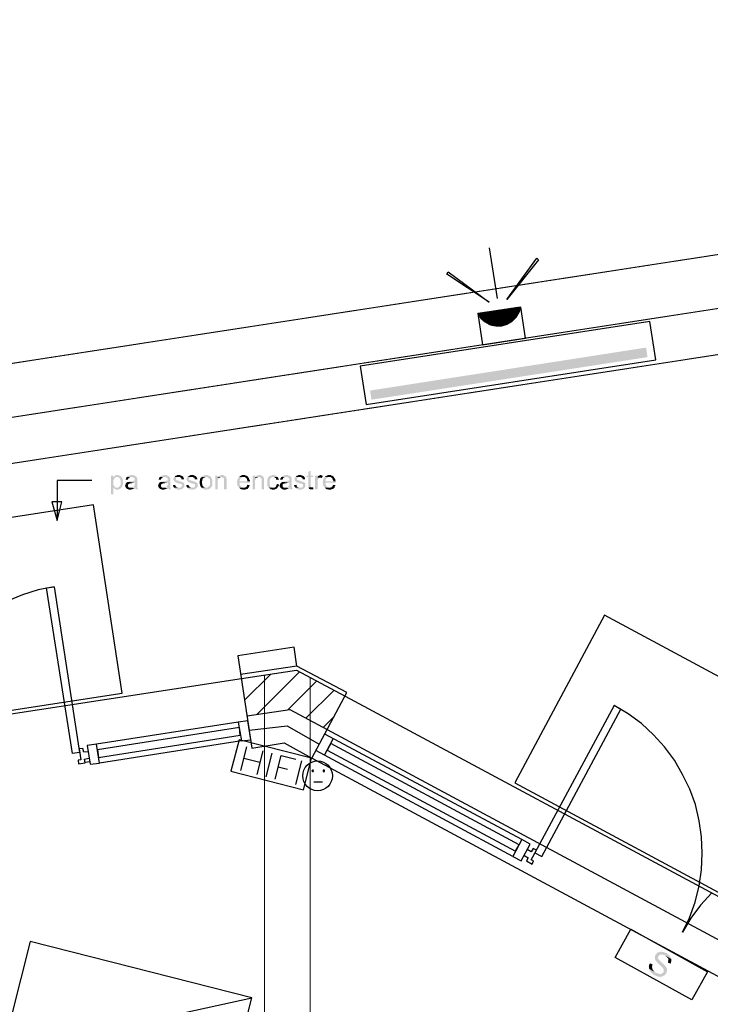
# Model space of a CAD drawing. Header units: millimetres. Extents: x 483 to 46833, y 1207 to 25488.
# Tile 15 of 19: x 12983 to 16608, y 17817 to 22982. Entities that reach past the tile are written whole.
import ezdxf

# ---------------------------------------------------------------- set-up
doc = ezdxf.new("R2010")
doc.units = ezdxf.units.MM
doc.linetypes.add('PDF_IMPORT', pattern=[1, 0.8, -0.2])
for name, color, linetype in [('Fond de plan', 7, 'Continuous'), ('Interrupteurs & Prises', 6, 'Continuous'), ('Luminaires', 40, 'Continuous'), ('SSI', 5, 'Continuous')]:
    doc.layers.add(name, color=color, linetype=linetype)
doc.linetypes.add('ISOLATION', pattern='A,0.00254,-2.54,[134,ltypeshp.shx,S=2.54,R=0,X=-2.54,Y=0],-5.08,[134,ltypeshp.shx,S=2.54,R=180,X=2.54,Y=0],-2.54', length=10.16254)

# ---------------------------------------------------------------- blocks, each defined once
blk = doc.blocks.new('Projecteur')
at = {"layer": 'Luminaires', "lineweight": -3}
for points in [[(-190.1, 96.7), (-181.7, 103.4), (-40, -51.7)], [(-181.7, -281.7), (-190.1, -275), (-40, -126.6)]]:
    blk.add_lwpolyline(points, close=True, dxfattribs=at)
for points in [[(-1.7, -180), (129.9, -180), (129.9, 0), (0, 0), (-1.7, -180), (19.8, -170), (38.3, -155), (53.3, -135), (61.6, -113.3), (65.1, -90), (61.6, -66.7), (53.3, -45), (38.3, -25), (19.8, -10), (0, 0)], [(11.5, -5), (-1.7, -10)], [(15, -6.6), (-1.7, -13.3)], [(19.8, -8.3), (-1.7, -18.3)], [(23.3, -11.7), (-1.7, -21.7)], [(26.8, -13.3), (-1.7, -25)], [(29.9, -16.7), (-1.7, -28.3)], [(31.7, -18.3), (-1.7, -33.3)], [(34.8, -21.7), (-1.7, -36.7)], [(38.3, -23.3), (-1.7, -40)], [(40, -26.7), (-1.7, -43.3)], [(43.2, -30), (-1.7, -48.3)], [(44.9, -31.7), (-1.7, -51.7)], [(46.6, -35), (-1.7, -55)], [(48.4, -38.3), (-1.7, -58.3)], [(50.1, -40), (-1.7, -63.3)], [(3.5, -1.6), (0, -3.3)], [(8.4, -3.3), (0, -6.6)], [(51.5, -43.3), (-1.7, -66.7)], [(53.3, -46.6), (-1.7, -70)], [(55, -50), (-1.7, -73.3)], [(56.7, -53.3), (-1.7, -78.3)], [(58.5, -56.6), (-1.7, -81.6)], [(59.9, -60), (-1.7, -85)], [(59.9, -63.3), (-1.7, -88.3)], [(61.6, -66.7), (-1.7, -93.3)], [(61.6, -70), (-1.7, -96.6)], [(63.4, -73.3), (-1.7, -100)], [(63.4, -76.7), (-1.7, -103.3)], [(63.4, -80), (-1.7, -108.3)], [(-50.1, -90), (-261.8, -90)], [(63.4, -83.3), (-1.7, -111.7)], [(65.1, -86.6), (-1.7, -115)], [(65.1, -91.7), (-1.7, -118.3)], [(63.4, -95), (-1.7, -123.3)], [(63.4, -98.3), (-1.7, -126.6)], [(63.4, -103.3), (-1.7, -130)], [(63.4, -106.7), (-1.7, -133.3)], [(61.6, -111.7), (-1.7, -138.3)], [(59.9, -115), (-1.7, -141.7)], [(59.9, -120), (-1.7, -145)], [(58.5, -123.3), (-1.7, -148.3)], [(56.7, -128.3), (-1.7, -153.3)], [(53.3, -133.3), (-1.7, -156.7)], [(51.5, -138.3), (-1.7, -160)], [(48.4, -143.3), (-1.7, -163.3)], [(43.2, -148.3), (-1.7, -166.6)], [(38.3, -155), (-1.7, -171.7)], [(31.7, -161.6), (-1.7, -175)], [(19.8, -170), (-1.7, -178.3)]]:
    blk.add_lwpolyline(points, dxfattribs=at)
blk = doc.blocks.new('Suspension rectiligne LED')
at = {"layer": 'Luminaires', "lineweight": -3}
blk.add_lwpolyline([(1.9, -600), (1201.9, -600), (1200, 0), (0, 0), (1.9, -600), (1200, 0)], dxfattribs=at)
blk = doc.blocks.new('Eclairage linéaire extérieur')
at = {"layer": 'Luminaires', "lineweight": -3}
blk.add_lwpolyline([(1537.8, -2.1), (0, 0), (0, -204.9), (1537.8, -207)], close=True, dxfattribs=at)
at = {"layer": 'Luminaires', "lineweight": -3, "transparency": 33554559}
for points in [[(31.3, -135.2), (31.3, -183.8), (1497.7, -135.2)], [(31.3, -183.8), (1497.7, -135.2), (1497.7, -185.9)]]:
    blk.add_solid(points, dxfattribs=at)
blk = doc.blocks.new('PC 10 16A 2P +T')
at = {"layer": 'Interrupteurs & Prises', "lineweight": -3}
for points in [[(-29.6, 24.8), (-27.4, 22.7), (-23, 22.7), (-21.2, 24.8), (-23, 29), (-27.4, 29)], [(29.5, 24.8), (29.5, 22.7), (36.2, 22.7), (36.2, 29), (29.5, 29)]]:
    blk.add_lwpolyline(points, close=True, dxfattribs=at)
blk.add_lwpolyline([(-19, -32.2), (25.6, -32.2)], dxfattribs=at)
blk.add_circle((0, 0), 78.1, dxfattribs=at)
blk = doc.blocks.new('HIFI')
at = {"layer": 'Interrupteurs & Prises', "color": 3, "lineweight": -3}
blk.add_lwpolyline([(392.9, -171.1), (392.9, 0), (0, 0), (0, -171.1)], close=True, dxfattribs=at)
for points in [[(48.7, -154.3), (48.7, -25.4)], [(135.2, -25.4), (135.2, -154.3)], [(186, -154.3), (186, -25.4)], [(234.5, -154.3), (234.5, -25.4), (314.8, -25.4)], [(346.6, -154.3), (346.6, -25.4)], [(48.7, -86.7), (135.2, -86.7)], [(234.5, -86.7), (285.3, -86.7)]]:
    blk.add_lwpolyline(points, dxfattribs=at)
blk = doc.blocks.new('BAES')
at = {"layer": 'SSI', "transparency": 33554559}
for points in [[(223.7, -19), (222, -19), (217.5, -21.1), (207, -21.1), (204.8, -23.2), (200.8, -23.2), (198.6, -25.3), (194.2, -27.4), (192.4, -29.6), (190.2, -31.7), (188, -33.8), (185.8, -35.9), (183.6, -38), (181.8, -42.2), (181.8, -44.3), (179.6, -48.6), (179.6, -61.2), (181.8, -63.4), (181.8, -67.6), (183.6, -69.7), (183.6, -69.7), (185.8, -74), (188, -76), (190.2, -78.2), (194.2, -80.3), (196.4, -82.4), (200.8, -82.4), (203, -84.5), (204.8, -84.5), (209.2, -86.6), (213.1, -86.6), (217.5, -88.7), (222, -90.8), (230.3, -90.8), (234.3, -93), (236.5, -93), (240.9, -95.1), (244.9, -95.1), (247.1, -97.2), (251.5, -99.3), (253.3, -101.4), (255.5, -103.5), (255.5, -103.5), (257.7, -107.8), (257.7, -109.8), (259.9, -114.1), (259.9, -114.1), (257.7, -118.3), (257.7, -120.4), (255.5, -124.6), (253.3, -126.8), (251.5, -128.9), (247.1, -131), (244.9, -133.1), (238.7, -133.1), (234.3, -135.2), (185.8, -135.2), (188, -137.3), (190.2, -139.4), (194.2, -141.6), (196.4, -143.6), (200.8, -145.8), (203, -145.8), (207, -147.9), (213.1, -147.9), (217.5, -150), (238.7, -150), (243.1, -147.9), (247.1, -147.9), (249.3, -145.8), (253.3, -145.8), (253.3, -143.6), (257.7, -143.6), (259.9, -141.6), (262.1, -139.4), (263.9, -137.3), (266.1, -133.1), (268.3, -131), (270.5, -128.9), (272.7, -126.8), (272.7, -122.5), (274.5, -118.3), (274.5, -103.5), (272.7, -101.4), (270.5, -97.2), (270.5, -95.1), (270.5, -95.1), (268.3, -93), (266.1, -88.7), (262.1, -86.6), (259.9, -84.5), (257.7, -82.4), (253.3, -82.4), (251.5, -80.3), (249.3, -80.3), (244.9, -78.2), (243.1, -78.2), (238.7, -76), (234.3, -76), (230.3, -74), (225.9, -74), (222, -71.8), (217.5, -71.8), (213.1, -69.7), (209.2, -69.7), (207, -67.6), (204.8, -67.6), (203, -65.5), (200.8, -65.5), (198.6, -63.4), (196.4, -59.1), (196.4, -48.6), (198.6, -44.3), (200.8, -42.2), (203, -40.2), (204.8, -40.2), (207, -38), (209.2, -35.9), (215.3, -35.9), (219.8, -33.8), (262.1, -33.8), (259.9, -31.7), (257.7, -29.6), (255.5, -27.4), (251.5, -25.3), (249.3, -25.3), (247.1, -23.2), (244.9, -23.2), (240.9, -21.1), (232.6, -21.1), (228.1, -19)], [(262.1, -33.8), (223.7, -33.8), (228.1, -33.8), (232.6, -35.9), (238.7, -35.9), (240.9, -38), (244.9, -38), (247.1, -40.2), (249.3, -42.2), (251.5, -44.3), (251.5, -48.6), (253.3, -50.7), (253.3, -54.9), (255.5, -59.1), (270.5, -57), (270.5, -50.7), (268.3, -46.5), (268.3, -44.3), (266.1, -40.2), (263.9, -38), (263.9, -38)], [(190.2, -105.6), (175.2, -107.8), (175.2, -118.3), (177.4, -120.4), (177.4, -124.6), (179.6, -126.8), (181.8, -131), (183.6, -133.1), (185.8, -135.2), (228.1, -135.2), (217.5, -135.2), (215.3, -133.1), (211.4, -133.1), (209.2, -131), (204.8, -131), (203, -128.9), (200.8, -126.8), (198.6, -124.6), (196.4, -122.5), (194.2, -120.4), (192.4, -116.2), (192.4, -114.1), (190.2, -109.8)]]:
    blk.add_hatch(color=256, dxfattribs=at).paths.add_polyline_path(points)
at = {"layer": 'SSI', "lineweight": -3}
blk.add_lwpolyline([(0, -169), (0, 0), (460.7, 0), (460.7, -169)], close=True, dxfattribs=at)

msp = doc.modelspace()

# ---------------------------------------------------------------- hatches: boundary and pattern name
at = {"layer": 'Fond de plan', "transparency": 33554559}
for points in [[(14510.3, 20616.3), (14497.6, 20610), (14497.6, 20590.9), (14489.1, 20590.9), (14489.1, 20582.5), (14497.6, 20582.5), (14497.6, 20540.2), (14497.6, 20536), (14499.7, 20531.8), (14499.7, 20529.7), (14516.6, 20529.7), (14514.5, 20529.7), (14512.4, 20531.8), (14512.4, 20533.9), (14510.3, 20533.9), (14510.3, 20582.5), (14522.9, 20582.5), (14522.9, 20590.9), (14510.3, 20590.9)], [(13475.1, 20590.9), (13462.4, 20590.9), (13462.4, 20491.6), (13475.1, 20491.6), (13475.1, 20527.6), (13494.1, 20527.6), (13487.7, 20527.6), (13485.7, 20529.7), (13483.5, 20529.7), (13481.4, 20531.8), (13479.3, 20533.9), (13479.3, 20536), (13477.2, 20538.1), (13477.2, 20540.2), (13475.1, 20542.4), (13475.1, 20555), (13475.1, 20567.7), (13477.2, 20569.8), (13477.2, 20571.9), (13479.3, 20574), (13479.3, 20576.2), (13481.4, 20578.3), (13483.5, 20580.4), (13487.7, 20582.5), (13475.1, 20582.5)], [(13496.2, 20593.1), (13487.7, 20593.1), (13485.7, 20590.9), (13483.5, 20590.9), (13481.4, 20588.8), (13479.3, 20588.8), (13477.2, 20586.7), (13477.2, 20584.6), (13494.1, 20582.5), (13500.4, 20582.5), (13502.6, 20580.4), (13504.7, 20578.3), (13506.7, 20576.2), (13508.9, 20574), (13511, 20571.9), (13511, 20567.7), (13513.1, 20565.6), (13513.1, 20555), (13513.1, 20546.6), (13511, 20542.4), (13511, 20538.1), (13508.9, 20536), (13506.7, 20533.9), (13504.7, 20531.8), (13502.6, 20529.7), (13500.4, 20529.7), (13498.3, 20527.6), (13475.1, 20527.6), (13477.2, 20525.5), (13479.3, 20523.3), (13481.4, 20521.2), (13483.5, 20519.1), (13487.7, 20519.1), (13492, 20517), (13500.4, 20517), (13502.6, 20519.1), (13504.7, 20519.1), (13508.9, 20521.2), (13511, 20521.2), (13511, 20523.3), (13513.1, 20525.5), (13515.2, 20527.6), (13517.3, 20527.6), (13519.5, 20531.8), (13521.6, 20533.9), (13521.6, 20536), (13521.6, 20536), (13523.7, 20540.2), (13523.7, 20542.4), (13525.8, 20544.5), (13525.8, 20555), (13525.8, 20567.7), (13523.7, 20569.8), (13523.7, 20571.9), (13521.6, 20574), (13521.6, 20578.3), (13519.5, 20580.4), (13517.3, 20582.5), (13515.2, 20584.6), (13513.1, 20586.7), (13511, 20588.8), (13511, 20588.8), (13508.9, 20590.9), (13504.7, 20590.9), (13500.4, 20593.1), (13498.3, 20593.1)], [(13544.8, 20582.5), (13542.7, 20580.4), (13542.7, 20578.3), (13540.5, 20576.2), (13540.5, 20574), (13538.5, 20569.8), (13551.1, 20569.8), (13551.1, 20571.9), (13553.3, 20574), (13553.3, 20576.2), (13555.4, 20578.3), (13557.5, 20580.4), (13559.6, 20580.4), (13561.7, 20582.5), (13570.2, 20582.5)], [(13572.3, 20593.1), (13563.8, 20593.1), (13559.6, 20590.9), (13555.4, 20590.9), (13553.3, 20588.8), (13551.1, 20588.8), (13549, 20586.7), (13546.9, 20584.6), (13544.8, 20582.5), (13576.5, 20582.5), (13580.7, 20580.4), (13582.8, 20580.4), (13584.9, 20578.3), (13584.9, 20576.2), (13587.1, 20574), (13587.1, 20567.7), (13587.1, 20565.6), (13584.9, 20563.5), (13578.6, 20563.5), (13576.5, 20561.4), (13561.7, 20561.4), (13559.6, 20559.3), (13553.3, 20559.3), (13551.1, 20557.1), (13549, 20557.1), (13587.1, 20555), (13587.1, 20540.2), (13584.9, 20538.1), (13584.9, 20538.1), (13582.8, 20536), (13582.8, 20533.9), (13580.7, 20531.8), (13576.5, 20529.7), (13576.5, 20529.7), (13572.3, 20527.6), (13589.2, 20527.6), (13589.2, 20521.2), (13591.3, 20519.1), (13604, 20519.1), (13601.8, 20523.3), (13601.8, 20525.5), (13599.7, 20527.6), (13599.7, 20529.7), (13599.7, 20565.6), (13599.7, 20576.2), (13599.7, 20578.3), (13597.6, 20580.4), (13597.6, 20582.5), (13595.5, 20584.6), (13593.4, 20586.7), (13591.3, 20588.8), (13589.2, 20588.8), (13587.1, 20590.9), (13582.8, 20590.9), (13580.7, 20593.1), (13574.4, 20593.1)], [(13718, 20582.5), (13715.9, 20580.4), (13715.9, 20578.3), (13713.8, 20576.2), (13713.8, 20574), (13711.7, 20569.8), (13724.4, 20569.8), (13724.4, 20571.9), (13726.5, 20574), (13726.5, 20576.2), (13728.6, 20578.3), (13730.7, 20580.4), (13732.8, 20580.4), (13734.9, 20582.5), (13743.4, 20582.5)], [(13745.5, 20593.1), (13737, 20593.1), (13732.8, 20590.9), (13728.6, 20590.9), (13726.5, 20588.8), (13724.4, 20588.8), (13722.3, 20586.7), (13720.1, 20584.6), (13718, 20582.5), (13749.7, 20582.5), (13754, 20580.4), (13756.1, 20580.4), (13758.2, 20578.3), (13758.2, 20576.2), (13760.3, 20574), (13760.3, 20567.7), (13760.3, 20565.6), (13758.2, 20563.5), (13751.8, 20563.5), (13749.7, 20561.4), (13734.9, 20561.4), (13732.8, 20559.3), (13726.5, 20559.3), (13724.4, 20557.1), (13722.3, 20557.1), (13760.3, 20555), (13760.3, 20540.2), (13758.2, 20538.1), (13758.2, 20538.1), (13756.1, 20536), (13756.1, 20533.9), (13754, 20531.8), (13749.7, 20529.7), (13749.7, 20529.7), (13745.5, 20527.6), (13762.4, 20527.6), (13762.4, 20521.2), (13764.5, 20519.1), (13777.2, 20519.1), (13775.1, 20523.3), (13775.1, 20525.5), (13773, 20527.6), (13773, 20529.7), (13773, 20565.6), (13773, 20576.2), (13773, 20578.3), (13770.9, 20580.4), (13770.9, 20582.5), (13768.7, 20584.6), (13766.6, 20586.7), (13764.5, 20588.8), (13762.4, 20588.8), (13760.3, 20590.9), (13756.1, 20590.9), (13754, 20593.1), (13747.6, 20593.1)], [(13794.1, 20584.6), (13792, 20580.4), (13792, 20580.4), (13789.9, 20578.3), (13789.9, 20567.7), (13792, 20565.6), (13792, 20563.5), (13794.1, 20561.4), (13796.2, 20559.3), (13798.3, 20557.1), (13800.4, 20555), (13804.7, 20555), (13806.8, 20552.9), (13808.9, 20552.9), (13813.1, 20550.8), (13819.4, 20550.8), (13821.6, 20548.7), (13825.8, 20548.7), (13827.9, 20546.6), (13832.1, 20546.6), (13834.2, 20544.5), (13834.2, 20538.1), (13834.2, 20533.9), (13832.1, 20531.8), (13830, 20529.7), (13827.9, 20529.7), (13825.8, 20527.6), (13794.1, 20527.6), (13796.2, 20525.5), (13798.3, 20523.3), (13798.3, 20523.3), (13800.4, 20521.2), (13802.5, 20521.2), (13804.7, 20519.1), (13808.9, 20519.1), (13813.1, 20517), (13823.7, 20517), (13825.8, 20519.1), (13832.1, 20519.1), (13834.2, 20521.2), (13836.3, 20521.2), (13838.5, 20523.3), (13840.6, 20525.5), (13842.7, 20527.6), (13844.8, 20529.7), (13844.8, 20529.7), (13846.9, 20531.8), (13846.9, 20540.2), (13846.9, 20548.7), (13844.8, 20550.8), (13842.7, 20552.9), (13842.7, 20555), (13838.5, 20555), (13836.3, 20557.1), (13836.3, 20557.1), (13834.2, 20559.3), (13827.9, 20559.3), (13825.8, 20561.4), (13821.6, 20561.4), (13819.4, 20563.5), (13815.2, 20563.5), (13811, 20565.6), (13806.8, 20565.6), (13804.7, 20567.7), (13802.5, 20569.8), (13802.5, 20578.3), (13804.7, 20580.4), (13806.8, 20580.4), (13808.9, 20582.5), (13817.3, 20582.5)], [(13817.3, 20593.1), (13808.9, 20593.1), (13806.8, 20590.9), (13802.5, 20590.9), (13800.4, 20588.8), (13798.3, 20588.8), (13798.3, 20586.7), (13796.2, 20584.6), (13794.1, 20584.6), (13817.3, 20582.5), (13823.7, 20582.5), (13825.8, 20580.4), (13827.9, 20580.4), (13830, 20578.3), (13832.1, 20576.2), (13832.1, 20571.9), (13844.8, 20571.9), (13844.8, 20576.2), (13842.7, 20580.4), (13842.7, 20582.5), (13840.6, 20584.6), (13840.6, 20584.6), (13838.5, 20586.7), (13836.3, 20588.8), (13834.2, 20588.8), (13832.1, 20590.9), (13827.9, 20590.9), (13825.8, 20593.1), (13819.4, 20593.1)], [(13863.8, 20584.6), (13861.7, 20580.4), (13861.7, 20580.4), (13859.6, 20578.3), (13859.6, 20567.7), (13861.7, 20565.6), (13861.7, 20563.5), (13863.8, 20561.4), (13865.9, 20559.3), (13868, 20557.1), (13870.1, 20555), (13874.4, 20555), (13876.5, 20552.9), (13878.6, 20552.9), (13882.8, 20550.8), (13889.2, 20550.8), (13891.3, 20548.7), (13895.5, 20548.7), (13897.6, 20546.6), (13901.8, 20546.6), (13903.9, 20544.5), (13903.9, 20538.1), (13903.9, 20533.9), (13901.8, 20531.8), (13899.7, 20529.7), (13897.6, 20529.7), (13895.5, 20527.6), (13863.8, 20527.6), (13865.9, 20525.5), (13868, 20523.3), (13868, 20523.3), (13870.1, 20521.2), (13872.3, 20521.2), (13874.4, 20519.1), (13878.6, 20519.1), (13882.8, 20517), (13893.4, 20517), (13895.5, 20519.1), (13901.8, 20519.1), (13903.9, 20521.2), (13906.1, 20521.2), (13908.2, 20523.3), (13910.3, 20525.5), (13912.4, 20527.6), (13914.5, 20529.7), (13914.5, 20529.7), (13916.6, 20531.8), (13916.6, 20540.2), (13916.6, 20548.7), (13914.5, 20550.8), (13912.4, 20552.9), (13912.4, 20555), (13908.2, 20555), (13906.1, 20557.1), (13906.1, 20557.1), (13903.9, 20559.3), (13897.6, 20559.3), (13895.5, 20561.4), (13891.3, 20561.4), (13889.2, 20563.5), (13884.9, 20563.5), (13880.7, 20565.6), (13876.5, 20565.6), (13874.4, 20567.7), (13872.3, 20569.8), (13872.3, 20578.3), (13874.4, 20580.4), (13876.5, 20580.4), (13878.6, 20582.5), (13887, 20582.5)], [(13887, 20593.1), (13878.6, 20593.1), (13876.5, 20590.9), (13872.3, 20590.9), (13870.1, 20588.8), (13868, 20588.8), (13868, 20586.7), (13865.9, 20584.6), (13863.8, 20584.6), (13887, 20582.5), (13893.4, 20582.5), (13895.5, 20580.4), (13897.6, 20580.4), (13899.7, 20578.3), (13901.8, 20576.2), (13901.8, 20571.9), (13914.5, 20571.9), (13914.5, 20576.2), (13912.4, 20580.4), (13912.4, 20582.5), (13910.3, 20584.6), (13910.3, 20584.6), (13908.2, 20586.7), (13906.1, 20588.8), (13903.9, 20588.8), (13901.8, 20590.9), (13897.6, 20590.9), (13895.5, 20593.1), (13889.2, 20593.1)], [(13937.7, 20582.5), (13935.6, 20580.4), (13933.5, 20580.4), (13931.4, 20578.3), (13931.4, 20574), (13929.3, 20571.9), (13929.3, 20565.6), (13927.2, 20561.4), (13927.2, 20555), (13927.2, 20548.7), (13929.3, 20546.6), (13929.3, 20540.2), (13931.4, 20538.1), (13931.4, 20536), (13933.5, 20533.9), (13933.5, 20531.8), (13935.6, 20529.7), (13937.7, 20527.6), (13961, 20527.6), (13954.6, 20527.6), (13952.5, 20529.7), (13950.4, 20531.8), (13948.3, 20531.8), (13946.2, 20533.9), (13946.2, 20533.9), (13944.1, 20536), (13944.1, 20538.1), (13942, 20540.2), (13942, 20546.6), (13939.9, 20548.7), (13939.9, 20555), (13939.9, 20561.4), (13942, 20565.6), (13942, 20569.8), (13944.1, 20571.9), (13944.1, 20574), (13946.2, 20576.2), (13946.2, 20576.2), (13948.3, 20578.3), (13950.4, 20580.4), (13952.5, 20580.4), (13956.8, 20582.5), (13961, 20582.5)], [(13961, 20593.1), (13952.5, 20593.1), (13950.4, 20590.9), (13948.3, 20590.9), (13946.2, 20588.8), (13944.1, 20588.8), (13939.9, 20586.7), (13937.7, 20584.6), (13937.7, 20582.5), (13967.3, 20582.5), (13969.4, 20580.4), (13971.5, 20580.4), (13973.7, 20578.3), (13975.8, 20576.2), (13977.9, 20574), (13980, 20571.9), (13980, 20569.8), (13982.1, 20567.7), (13982.1, 20555), (13982.1, 20542.4), (13980, 20540.2), (13980, 20538.1), (13977.9, 20536), (13975.8, 20533.9), (13975.8, 20533.9), (13973.7, 20531.8), (13971.5, 20529.7), (13969.4, 20529.7), (13967.3, 20527.6), (13937.7, 20527.6), (13939.9, 20525.5), (13942, 20523.3), (13944.1, 20521.2), (13946.2, 20521.2), (13948.3, 20519.1), (13952.5, 20519.1), (13954.6, 20517), (13965.2, 20517), (13969.4, 20519.1), (13973.7, 20519.1), (13975.8, 20521.2), (13980, 20521.2), (13980, 20523.3), (13982.1, 20523.3), (13984.2, 20525.5), (13986.3, 20527.6), (13988.4, 20529.7), (13990.6, 20531.8), (13990.6, 20533.9), (13990.6, 20533.9), (13992.7, 20536), (13992.7, 20538.1), (13994.8, 20542.4), (13994.8, 20567.7), (13992.7, 20569.8), (13992.7, 20571.9), (13990.6, 20574), (13990.6, 20578.3), (13988.4, 20580.4), (13988.4, 20580.4), (13986.3, 20582.5), (13984.2, 20584.6), (13982.1, 20586.7), (13980, 20588.8), (13977.9, 20588.8), (13975.8, 20590.9), (13973.7, 20590.9), (13969.4, 20593.1), (13965.2, 20593.1)], [(14022.2, 20590.9), (14009.6, 20590.9), (14009.6, 20519.1), (14022.2, 20519.1), (14022.2, 20567.7), (14024.4, 20569.8), (14024.4, 20571.9), (14026.5, 20574), (14026.5, 20576.2), (14028.6, 20578.3), (14028.6, 20578.3), (14030.7, 20580.4), (14032.8, 20580.4), (14022.2, 20580.4)], [(14043.4, 20593.1), (14039.1, 20593.1), (14034.9, 20590.9), (14030.7, 20590.9), (14028.6, 20588.8), (14026.5, 20586.7), (14024.4, 20584.6), (14022.2, 20582.5), (14045.5, 20582.5), (14047.6, 20580.4), (14049.7, 20580.4), (14051.8, 20578.3), (14053.9, 20576.2), (14056, 20574), (14056, 20519.1), (14068.8, 20519.1), (14068.8, 20576.2), (14068.8, 20576.2), (14066.6, 20580.4), (14066.6, 20582.5), (14064.5, 20584.6), (14062.4, 20586.7), (14062.4, 20588.8), (14058.2, 20588.8), (14056, 20590.9), (14056, 20590.9), (14051.8, 20593.1), (14047.6, 20593.1)], [(14022.2, 20582.5), (14022.2, 20580.4), (14032.8, 20580.4), (14037, 20582.5), (14041.3, 20582.5)], [(14134.2, 20582.5), (14134.2, 20582.5), (14132.1, 20580.4), (14130, 20578.3), (14130, 20576.2), (14127.9, 20574), (14127.9, 20571.9), (14125.8, 20569.8), (14125.8, 20561.4), (14123.7, 20557.1), (14123.7, 20550.8), (14125.8, 20548.7), (14125.8, 20540.2), (14127.9, 20538.1), (14127.9, 20536), (14130, 20533.9), (14130, 20531.8), (14132.1, 20529.7), (14134.2, 20527.6), (14159.6, 20527.6), (14153.2, 20527.6), (14151.1, 20529.7), (14149, 20529.7), (14146.9, 20531.8), (14144.8, 20533.9), (14142.7, 20533.9), (14142.7, 20536), (14140.6, 20538.1), (14140.6, 20540.2), (14138.4, 20542.4), (14138.4, 20548.7), (14136.4, 20552.9), (14191.3, 20552.9), (14191.3, 20561.4), (14138.4, 20561.4), (14138.4, 20567.7), (14140.6, 20571.9), (14140.6, 20574), (14142.7, 20576.2), (14144.8, 20578.3), (14144.8, 20578.3), (14149, 20580.4), (14151.1, 20582.5), (14157.5, 20582.5)], [(14157.5, 20593.1), (14149, 20593.1), (14146.9, 20590.9), (14144.8, 20590.9), (14142.7, 20588.8), (14140.6, 20588.8), (14138.4, 20586.7), (14136.4, 20584.6), (14134.2, 20582.5), (14165.9, 20582.5), (14168, 20580.4), (14170.2, 20580.4), (14172.2, 20578.3), (14174.4, 20576.2), (14174.4, 20574), (14176.5, 20571.9), (14176.5, 20567.7), (14178.6, 20565.6), (14178.6, 20561.4), (14138.4, 20561.4), (14191.3, 20561.4), (14191.3, 20565.6), (14189.1, 20567.7), (14189.1, 20571.9), (14187, 20574), (14187, 20576.2), (14184.9, 20578.3), (14182.8, 20580.4), (14182.8, 20582.5), (14180.7, 20584.6), (14178.6, 20586.7), (14176.5, 20588.8), (14174.4, 20588.8), (14172.2, 20590.9), (14170.2, 20590.9), (14165.9, 20593.1), (14161.7, 20593.1)], [(14218.7, 20590.9), (14206, 20590.9), (14206, 20519.1), (14218.7, 20519.1), (14218.7, 20567.7), (14220.8, 20569.8), (14220.8, 20571.9), (14222.9, 20574), (14222.9, 20576.2), (14225.1, 20578.3), (14225.1, 20578.3), (14227.2, 20580.4), (14229.3, 20580.4), (14218.7, 20580.4)], [(14239.8, 20593.1), (14235.6, 20593.1), (14231.4, 20590.9), (14227.2, 20590.9), (14225.1, 20588.8), (14222.9, 20586.7), (14220.8, 20584.6), (14218.7, 20582.5), (14242, 20582.5), (14244.1, 20580.4), (14246.2, 20580.4), (14248.3, 20578.3), (14250.4, 20576.2), (14252.5, 20574), (14252.5, 20519.1), (14265.2, 20519.1), (14265.2, 20576.2), (14265.2, 20576.2), (14263.1, 20580.4), (14263.1, 20582.5), (14261, 20584.6), (14258.9, 20586.7), (14258.9, 20588.8), (14254.6, 20588.8), (14252.5, 20590.9), (14252.5, 20590.9), (14248.3, 20593.1), (14244.1, 20593.1)], [(14218.7, 20582.5), (14218.7, 20580.4), (14229.3, 20580.4), (14233.5, 20582.5), (14237.8, 20582.5)], [(14313.8, 20593.1), (14307.4, 20593.1), (14305.4, 20590.9), (14299, 20590.9), (14296.9, 20588.8), (14294.8, 20588.8), (14292.7, 20586.7), (14290.5, 20584.6), (14288.4, 20582.5), (14288.4, 20580.4), (14286.3, 20578.3), (14284.2, 20576.2), (14284.2, 20571.9), (14282.1, 20569.8), (14282.1, 20540.2), (14284.2, 20538.1), (14284.2, 20536), (14286.3, 20533.9), (14286.3, 20531.8), (14288.4, 20529.7), (14290.5, 20527.6), (14313.8, 20527.6), (14307.4, 20527.6), (14305.4, 20529.7), (14303.3, 20529.7), (14301.1, 20531.8), (14299, 20533.9), (14299, 20533.9), (14296.9, 20536), (14296.9, 20540.2), (14294.8, 20542.4), (14294.8, 20555), (14294.8, 20567.7), (14296.9, 20569.8), (14296.9, 20571.9), (14299, 20574), (14299, 20576.2), (14301.1, 20576.2), (14301.1, 20578.3), (14303.3, 20580.4), (14307.4, 20582.5), (14337.1, 20582.5), (14334.9, 20584.6), (14332.8, 20586.7), (14332.8, 20588.8), (14330.7, 20588.8), (14328.6, 20590.9), (14326.5, 20590.9), (14322.2, 20593.1), (14318, 20593.1)], [(14337.1, 20582.5), (14313.8, 20582.5), (14320.1, 20582.5), (14322.2, 20580.4), (14324.3, 20578.3), (14326.5, 20578.3), (14328.6, 20576.2), (14328.6, 20574), (14330.7, 20571.9), (14330.7, 20567.7), (14343.4, 20569.8), (14343.4, 20571.9), (14341.2, 20574), (14341.2, 20576.2), (14339.1, 20578.3), (14339.1, 20580.4)], [(14356, 20582.5), (14353.9, 20580.4), (14353.9, 20578.3), (14351.8, 20576.2), (14351.8, 20574), (14349.7, 20569.8), (14362.4, 20569.8), (14362.4, 20571.9), (14364.5, 20574), (14364.5, 20576.2), (14366.6, 20578.3), (14368.7, 20580.4), (14370.9, 20580.4), (14372.9, 20582.5), (14381.4, 20582.5)], [(14383.5, 20593.1), (14375, 20593.1), (14370.9, 20590.9), (14366.6, 20590.9), (14364.5, 20588.8), (14362.4, 20588.8), (14360.3, 20586.7), (14358.1, 20584.6), (14356, 20582.5), (14387.7, 20582.5), (14392, 20580.4), (14394.1, 20580.4), (14396.2, 20578.3), (14396.2, 20576.2), (14398.3, 20574), (14398.3, 20567.7), (14398.3, 20565.6), (14396.2, 20563.5), (14389.8, 20563.5), (14387.7, 20561.4), (14372.9, 20561.4), (14370.9, 20559.3), (14364.5, 20559.3), (14362.4, 20557.1), (14360.3, 20557.1), (14398.3, 20555), (14398.3, 20540.2), (14396.2, 20538.1), (14396.2, 20538.1), (14394.1, 20536), (14394.1, 20533.9), (14392, 20531.8), (14387.7, 20529.7), (14387.7, 20529.7), (14383.5, 20527.6), (14400.4, 20527.6), (14400.4, 20521.2), (14402.5, 20519.1), (14415.2, 20519.1), (14413.1, 20523.3), (14413.1, 20525.5), (14411, 20527.6), (14411, 20529.7), (14411, 20565.6), (14411, 20576.2), (14411, 20578.3), (14408.8, 20580.4), (14408.8, 20582.5), (14406.7, 20584.6), (14404.7, 20586.7), (14402.5, 20588.8), (14400.4, 20588.8), (14398.3, 20590.9), (14394.1, 20590.9), (14392, 20593.1), (14385.6, 20593.1)], [(14430, 20584.6), (14427.9, 20580.4), (14427.9, 20580.4), (14425.7, 20578.3), (14425.7, 20567.7), (14427.9, 20565.6), (14427.9, 20563.5), (14430, 20561.4), (14432.1, 20559.3), (14434.2, 20557.1), (14436.3, 20555), (14440.5, 20555), (14442.7, 20552.9), (14444.8, 20552.9), (14449, 20550.8), (14455.3, 20550.8), (14457.4, 20548.7), (14461.7, 20548.7), (14463.8, 20546.6), (14468, 20546.6), (14470.1, 20544.5), (14470.1, 20538.1), (14470.1, 20533.9), (14468, 20531.8), (14465.9, 20529.7), (14463.8, 20529.7), (14461.7, 20527.6), (14430, 20527.6), (14432.1, 20525.5), (14434.2, 20523.3), (14434.2, 20523.3), (14436.3, 20521.2), (14438.5, 20521.2), (14440.5, 20519.1), (14444.8, 20519.1), (14449, 20517), (14459.6, 20517), (14461.7, 20519.1), (14468, 20519.1), (14470.1, 20521.2), (14472.3, 20521.2), (14474.3, 20523.3), (14476.5, 20525.5), (14478.6, 20527.6), (14480.7, 20529.7), (14480.7, 20529.7), (14482.8, 20531.8), (14482.8, 20540.2), (14482.8, 20548.7), (14480.7, 20550.8), (14478.6, 20552.9), (14478.6, 20555), (14474.3, 20555), (14472.3, 20557.1), (14472.3, 20557.1), (14470.1, 20559.3), (14463.8, 20559.3), (14461.7, 20561.4), (14457.4, 20561.4), (14455.3, 20563.5), (14451.1, 20563.5), (14446.9, 20565.6), (14442.7, 20565.6), (14440.5, 20567.7), (14438.5, 20569.8), (14438.5, 20578.3), (14440.5, 20580.4), (14442.7, 20580.4), (14444.8, 20582.5), (14453.2, 20582.5)], [(14453.2, 20593.1), (14444.8, 20593.1), (14442.7, 20590.9), (14438.5, 20590.9), (14436.3, 20588.8), (14434.2, 20588.8), (14434.2, 20586.7), (14432.1, 20584.6), (14430, 20584.6), (14453.2, 20582.5), (14459.6, 20582.5), (14461.7, 20580.4), (14463.8, 20580.4), (14465.9, 20578.3), (14468, 20576.2), (14468, 20571.9), (14480.7, 20571.9), (14480.7, 20576.2), (14478.6, 20580.4), (14478.6, 20582.5), (14476.5, 20584.6), (14476.5, 20584.6), (14474.3, 20586.7), (14472.3, 20588.8), (14470.1, 20588.8), (14468, 20590.9), (14463.8, 20590.9), (14461.7, 20593.1), (14455.3, 20593.1)], [(14546.2, 20590.9), (14533.5, 20590.9), (14533.5, 20519.1), (14546.2, 20519.1), (14546.2, 20557.1), (14546.2, 20565.6), (14548.3, 20567.7), (14548.3, 20571.9), (14548.3, 20571.9), (14550.4, 20574), (14550.4, 20576.2), (14552.5, 20578.3), (14554.6, 20578.3), (14556.7, 20580.4), (14561, 20580.4), (14546.2, 20580.4)], [(14561, 20593.1), (14558.9, 20593.1), (14554.6, 20590.9), (14552.5, 20590.9), (14552.5, 20588.8), (14550.4, 20588.8), (14548.3, 20586.7), (14546.2, 20582.5), (14546.2, 20580.4), (14563.1, 20580.4), (14567.3, 20578.3), (14569.4, 20578.3), (14573.7, 20588.8), (14571.5, 20590.9), (14569.4, 20590.9), (14565.2, 20593.1), (14563.1, 20593.1)], [(14584.2, 20582.5), (14584.2, 20582.5), (14582.1, 20580.4), (14580, 20578.3), (14580, 20576.2), (14577.9, 20574), (14577.9, 20571.9), (14575.7, 20569.8), (14575.7, 20561.4), (14573.7, 20557.1), (14573.7, 20552.9), (14575.7, 20548.7), (14575.7, 20540.2), (14577.9, 20538.1), (14577.9, 20536), (14580, 20533.9), (14580, 20531.8), (14582.1, 20529.7), (14584.2, 20527.6), (14609.5, 20527.6), (14603.2, 20527.6), (14601.1, 20529.7), (14599, 20529.7), (14596.9, 20531.8), (14594.8, 20533.9), (14592.7, 20533.9), (14592.7, 20536), (14590.6, 20538.1), (14590.6, 20540.2), (14588.4, 20542.4), (14588.4, 20548.7), (14586.3, 20552.9), (14641.3, 20552.9), (14641.3, 20561.4), (14588.4, 20561.4), (14588.4, 20567.7), (14590.6, 20571.9), (14590.6, 20574), (14592.7, 20576.2), (14594.8, 20578.3), (14594.8, 20578.3), (14599, 20580.4), (14601.1, 20580.4), (14603.2, 20582.5), (14607.5, 20582.5)], [(14607.5, 20593.1), (14599, 20593.1), (14596.9, 20590.9), (14594.8, 20590.9), (14592.7, 20588.8), (14590.6, 20588.8), (14588.4, 20586.7), (14586.3, 20584.6), (14584.2, 20582.5), (14615.9, 20582.5), (14618, 20580.4), (14620.1, 20580.4), (14622.2, 20578.3), (14624.4, 20576.2), (14624.4, 20574), (14626.5, 20571.9), (14626.5, 20567.7), (14628.6, 20565.6), (14628.6, 20561.4), (14588.4, 20561.4), (14641.3, 20561.4), (14641.3, 20563.5), (14639.2, 20567.7), (14639.2, 20571.9), (14637, 20574), (14637, 20576.2), (14634.9, 20578.3), (14632.8, 20580.4), (14632.8, 20582.5), (14630.7, 20584.6), (14628.6, 20586.7), (14626.5, 20588.8), (14624.4, 20588.8), (14622.2, 20590.9), (14620.1, 20590.9), (14615.9, 20593.1), (14611.7, 20593.1)], [(13549, 20557.1), (13546.9, 20555), (13544.8, 20555), (13542.7, 20552.9), (13540.5, 20550.8), (13540.5, 20548.7), (13538.5, 20546.6), (13538.5, 20544.5), (13536.4, 20540.2), (13536.4, 20538.1), (13536.4, 20533.9), (13538.5, 20531.8), (13538.5, 20529.7), (13540.5, 20527.6), (13542.7, 20525.5), (13542.7, 20523.3), (13544.8, 20523.3), (13546.9, 20521.2), (13549, 20521.2), (13551.1, 20519.1), (13553.3, 20519.1), (13555.4, 20517), (13568, 20517), (13570.2, 20519.1), (13574.4, 20519.1), (13576.5, 20521.2), (13578.6, 20521.2), (13580.7, 20523.3), (13582.8, 20523.3), (13587.1, 20525.5), (13563.8, 20527.6), (13557.5, 20527.6), (13555.4, 20529.7), (13553.3, 20529.7), (13553.3, 20531.8), (13551.1, 20533.9), (13551.1, 20544.5), (13553.3, 20544.5), (13555.4, 20546.6), (13557.5, 20548.7), (13561.7, 20548.7), (13563.8, 20550.8), (13572.3, 20550.8), (13574.4, 20552.9), (13580.7, 20552.9), (13582.8, 20555), (13587.1, 20555)], [(13722.3, 20557.1), (13720.1, 20555), (13718, 20555), (13715.9, 20552.9), (13713.8, 20550.8), (13713.8, 20548.7), (13711.7, 20546.6), (13711.7, 20544.5), (13709.6, 20540.2), (13709.6, 20538.1), (13709.6, 20533.9), (13711.7, 20531.8), (13711.7, 20529.7), (13713.8, 20527.6), (13715.9, 20525.5), (13715.9, 20523.3), (13718, 20523.3), (13720.1, 20521.2), (13722.3, 20521.2), (13724.4, 20519.1), (13726.5, 20519.1), (13728.6, 20517), (13741.3, 20517), (13743.4, 20519.1), (13747.6, 20519.1), (13749.7, 20521.2), (13751.8, 20521.2), (13754, 20523.3), (13756.1, 20523.3), (13760.3, 20525.5), (13737, 20527.6), (13730.7, 20527.6), (13728.6, 20529.7), (13726.5, 20529.7), (13726.5, 20531.8), (13724.4, 20533.9), (13724.4, 20544.5), (13726.5, 20544.5), (13728.6, 20546.6), (13730.7, 20548.7), (13734.9, 20548.7), (13737, 20550.8), (13745.5, 20550.8), (13747.6, 20552.9), (13754, 20552.9), (13756.1, 20555), (13760.3, 20555)], [(13800.4, 20542.4), (13787.8, 20540.2), (13787.8, 20536), (13789.9, 20533.9), (13789.9, 20531.8), (13792, 20529.7), (13794.1, 20527.6), (13819.4, 20527.6), (13813.1, 20527.6), (13808.9, 20529.7), (13806.8, 20529.7), (13804.7, 20531.8), (13804.7, 20531.8), (13802.5, 20533.9), (13800.4, 20536), (13800.4, 20540.2)], [(13870.1, 20542.4), (13857.5, 20540.2), (13857.5, 20536), (13859.6, 20533.9), (13859.6, 20531.8), (13861.7, 20529.7), (13863.8, 20527.6), (13889.2, 20527.6), (13882.8, 20527.6), (13878.6, 20529.7), (13876.5, 20529.7), (13874.4, 20531.8), (13874.4, 20531.8), (13872.3, 20533.9), (13870.1, 20536), (13870.1, 20540.2)], [(14178.6, 20542.4), (14178.6, 20542.4), (14176.5, 20540.2), (14176.5, 20536), (14174.4, 20533.9), (14172.2, 20531.8), (14170.2, 20531.8), (14170.2, 20529.7), (14168, 20529.7), (14163.8, 20527.6), (14134.2, 20527.6), (14136.4, 20525.5), (14138.4, 20523.3), (14140.6, 20521.2), (14142.7, 20521.2), (14144.8, 20519.1), (14151.1, 20519.1), (14153.2, 20517), (14165.9, 20517), (14168, 20519.1), (14172.2, 20519.1), (14174.4, 20521.2), (14178.6, 20521.2), (14180.7, 20523.3), (14180.7, 20525.5), (14182.8, 20525.5), (14184.9, 20527.6), (14187, 20529.7), (14187, 20533.9), (14189.1, 20536), (14189.1, 20538.1), (14191.3, 20540.2)], [(14332.8, 20546.6), (14332.8, 20544.5), (14330.7, 20540.2), (14330.7, 20538.1), (14328.6, 20536), (14328.6, 20533.9), (14326.5, 20531.8), (14324.3, 20529.7), (14322.2, 20529.7), (14320.1, 20527.6), (14290.5, 20527.6), (14292.7, 20525.5), (14294.8, 20523.3), (14296.9, 20523.3), (14299, 20521.2), (14301.1, 20519.1), (14305.4, 20519.1), (14307.4, 20517), (14320.1, 20517), (14322.2, 20519.1), (14324.3, 20519.1), (14326.5, 20521.2), (14330.7, 20521.2), (14332.8, 20523.3), (14334.9, 20525.5), (14334.9, 20525.5), (14337.1, 20527.6), (14337.1, 20529.7), (14339.1, 20531.8), (14341.2, 20533.9), (14341.2, 20536), (14343.4, 20538.1), (14343.4, 20544.5)], [(14360.3, 20557.1), (14358.1, 20555), (14356, 20555), (14353.9, 20552.9), (14351.8, 20550.8), (14351.8, 20548.7), (14349.7, 20546.6), (14349.7, 20544.5), (14347.6, 20540.2), (14347.6, 20538.1), (14347.6, 20533.9), (14349.7, 20531.8), (14349.7, 20529.7), (14351.8, 20527.6), (14353.9, 20525.5), (14353.9, 20523.3), (14356, 20523.3), (14358.1, 20521.2), (14360.3, 20521.2), (14362.4, 20519.1), (14364.5, 20519.1), (14366.6, 20517), (14379.3, 20517), (14381.4, 20519.1), (14385.6, 20519.1), (14387.7, 20521.2), (14389.8, 20521.2), (14392, 20523.3), (14394.1, 20523.3), (14398.3, 20525.5), (14375, 20527.6), (14368.7, 20527.6), (14366.6, 20529.7), (14364.5, 20529.7), (14364.5, 20531.8), (14362.4, 20533.9), (14362.4, 20544.5), (14364.5, 20544.5), (14366.6, 20546.6), (14368.7, 20548.7), (14372.9, 20548.7), (14375, 20550.8), (14383.5, 20550.8), (14385.6, 20552.9), (14392, 20552.9), (14394.1, 20555), (14398.3, 20555)], [(14436.3, 20542.4), (14423.6, 20540.2), (14423.6, 20536), (14425.7, 20533.9), (14425.7, 20531.8), (14427.9, 20529.7), (14430, 20527.6), (14455.3, 20527.6), (14449, 20527.6), (14444.8, 20529.7), (14442.7, 20529.7), (14440.5, 20531.8), (14440.5, 20531.8), (14438.5, 20533.9), (14436.3, 20536), (14436.3, 20540.2)], [(14522.9, 20529.7), (14499.7, 20529.7), (14499.7, 20525.5), (14501.8, 20523.3), (14501.8, 20521.2), (14506.1, 20521.2), (14506.1, 20519.1), (14525.1, 20519.1)], [(14628.6, 20542.4), (14628.6, 20542.4), (14626.5, 20540.2), (14626.5, 20536), (14624.4, 20533.9), (14622.2, 20531.8), (14620.1, 20531.8), (14620.1, 20529.7), (14618, 20529.7), (14613.8, 20527.6), (14584.2, 20527.6), (14586.3, 20525.5), (14588.4, 20523.3), (14590.6, 20521.2), (14592.7, 20521.2), (14594.8, 20519.1), (14601.1, 20519.1), (14603.2, 20517), (14615.9, 20517), (14618, 20519.1), (14622.2, 20519.1), (14624.4, 20521.2), (14628.6, 20521.2), (14630.7, 20523.3), (14630.7, 20525.5), (14632.8, 20525.5), (14634.9, 20527.6), (14637, 20529.7), (14637, 20533.9), (14639.2, 20536), (14639.2, 20538.1), (14641.3, 20540.2)]]:
    msp.add_hatch(color=256, dxfattribs=at).paths.add_polyline_path(points)
at = {"layer": 'Fond de plan', "true_color": 0x939598}
h = msp.add_hatch(dxfattribs=at)
h.set_pattern_fill('ANSI31', color=252, scale=30.94211)
h.set_pattern_definition([(45, (-17640.72, -1832.91), (-69.46702, 69.46702), [])])
h.paths.add_polyline_path([(1162.5, 17526.6), (776.2, 17467), (774.8, 9106.9), (31500.5, 1351.8), (31766.4, 2399.6), (31563.2, 2451), (31348.7, 1606.4), (984.6, 9270.2), (985.9, 17287.2), (1194.5, 17319.3)])
h.paths.add_polyline_path([(5306.6, 18163.7), (5305.5, 18163.5), (4320, 18011.6), (4350.3, 17814.9), (5336.4, 17966.9)])
h.paths.add_polyline_path([(10666.1, 18780.4), (10634.4, 18987.7), (6292.7, 18317.5), (6292.7, 18317.5), (6324.6, 18110.3)])
h.paths.add_polyline_path([(33521.8, 9320), (33192.3, 9497.5), (33097.7, 9321.9), (33291.5, 9218.6), (32917.5, 7749.9), (33112, 7703.5)])
h.paths.add_polyline_path([(33112, 7703.5), (32917.5, 7749.9), (32801.7, 7295.1), (32995.9, 7246)])
h.paths.add_polyline_path([(28503.8, 12016), (28409.3, 11840.4), (29844.2, 11069), (29868.9, 11114.8, -0.072362), (29867.3, 11126.8), (29866.8, 11126.4), (29867.3, 11126.2, -0.326522), (29896.6, 11166.3), (29938.9, 11244.6)], flags=17)
h.paths.add_polyline_path([(26114.9, 12879.9), (26163.6, 13063.9), (26070.7, 13236.7), (26054, 13227.8), (26054.1, 13227.6), (25990, 13193.6), (25990, 13193.5), (25960.7, 13082.7), (25867.8, 12715), (26061.1, 12666.7)], flags=17)
h.paths.add_polyline_path([(24978.8, 8399.4), (25094.7, 8855.4), (25098.8, 8874.3), (25099.4, 8874.1), (25722.4, 11326.1, -0.098953), (25714.7, 11364.3, -0.225129), (25751.3, 11441.4), (25772.4, 11525, -0.142071), (25757.5, 11576.4, -0.271318), (25806.6, 11660.2), (25816.4, 11699), (25623.1, 11749.5), (25546.7, 11447.5), (24276.9, 6446.9), (24253.7, 6349.7), (24446, 6301.1), (24458.7, 6349.7), (24464.3, 6375.2), (24464.5, 6375.2), (24875.1, 7991.2), (24887.5, 8041.9)], flags=17)
h.paths.add_polyline_path([(26324.1, 13186.1), (26307.1, 13218.1), (26233.2, 13258), (26260.3, 13307.5), (26248.3, 13331.5), (26070.7, 13236.7), (26163.6, 13063.9), (26176.2, 13040.4), (27529.5, 12312), (27625, 12489.3)], flags=17)
h.paths.add_polyline_path([(23757.2, 18011.4), (23375.6, 17953), (23377, 17943.8), (23406, 17756), (23647.4, 17793.8), (23737.6, 17625.9), (23913.8, 17719.5)])
h.paths.add_polyline_path([(19330.3, 17328.9), (18853.8, 17255.5), (18853.8, 17221.5), (19096, 17091.4), (19360.5, 17132.5)], flags=17)
h.paths.add_polyline_path([(18853.8, 17221.5), (18853.8, 17053.8), (19096, 17091.4)], flags=17)
h.paths.add_polyline_path([(18853.8, 17221.5), (18804.6, 17247.9), (18769.3, 17242.4), (18615.1, 17326.2), (18615.1, 17100.2), (18735.5, 17035.4), (18853.8, 17053.8)], flags=17)
h.paths.add_polyline_path([(18615.1, 17326.2), (18473.6, 17403), (18473.1, 17403.2), (18378.7, 17227.5), (18615.1, 17100.2)], flags=17)
h.paths.add_polyline_path([(18853.8, 17255.5), (18804.6, 17247.9), (18853.8, 17221.5)], flags=16)
h.paths.add_polyline_path([(14267.3, 19544.6), (14146.9, 19526.2), (14146, 19526), (14176, 19329.6), (14267.3, 19343.4)])
h.paths.add_polyline_path([(14508.1, 19532), (14436.3, 19570.5), (14267.3, 19544.6), (14267.3, 19343.4), (14400.4, 19363.5), (14508.1, 19305.6)])
h.paths.add_polyline_path([(14690.6, 19433.9), (14508.1, 19532), (14508.1, 19305.6), (14596.7, 19258)])

# ---------------------------------------------------------------- linework, layer by layer
at = {"layer": 'Fond de plan'}
for p, q in [((14692, 19433.2), (18473.6, 17403)), ((14387.3, 19278.4), (14387.3, 19278.4)), ((14583.1, 19124.1), (14628.8, 19209.8))]:
    msp.add_line(p, q, dxfattribs=at)
at = {"layer": 'Fond de plan', "linetype": 'ISOLATION', "ltscale": 0.14}
for p, q in [((14188.1, 19254.7), (14387.7, 19278.2)), ((14387.3, 19278.4), (14555.7, 19181.2))]:
    msp.add_line(p, q, dxfattribs=at)
at = {"layer": 'Fond de plan', "linetype": 'PDF_IMPORT', "lineweight": 5}
for points in [[(483.2, 19259.2), (24642.4, 22982.4), (31035.3, 10957.3)], [(785, 19023.1), (24382.6, 22659.2), (30490.2, 11174.9)], [(30137.4, 11329.2), (24251.6, 22397.3), (1057, 18822.7)], [(14267.3, 19545.2), (14267.3, 5722.3)], [(14508.1, 5663.1), (14508.1, 19532.5)]]:
    msp.add_lwpolyline(points, dxfattribs=at)
at = {"layer": 'Fond de plan', "lineweight": -3}
for points in [[(13361, 20565.6), (13179.3, 20565.6), (13179.3, 20354.3)], [(13164.5, 20007.8), (13080, 19990.9), (12997.6, 19965.6), (12917.3, 19931.8)], [(14438.5, 19591.7), (14423.6, 19691), (14127.9, 19644.5), (14201.8, 19160.7), (14370.9, 19188.2), (14516.6, 19107.9), (14700.4, 19452.2), (14438.5, 19591.7), (14142.7, 19547.3)], [(14146.9, 19526.2), (14436.3, 19570.5), (14692, 19433.2)], [(16616.6, 18402.3), (16557.4, 18336.8), (16506.7, 18269.2), (16462.3, 18195.2), (16498.2, 18271.3), (16527.8, 18353.7), (16549, 18438.2), (16561.6, 18522.7), (16565.9, 18609.3), (16561.6, 18695.9), (16549, 18780.4), (16529.9, 18864.9), (16500.4, 18945.2), (16462.3, 19023.4), (16420.1, 19097.3), (16367.3, 19167), (16310.2, 19230.4), (16246.9, 19289.6), (16177.1, 19340.3), (16103.2, 19384.6)], [(14176.5, 19329.7), (14400.4, 19363.5), (14596.9, 19257.9), (18378.5, 17227.6), (18735.5, 17035.4), (19360.9, 17132.6)], [(14130, 19298), (13386.3, 19181.8)], [(15619.4, 18681.1), (14583.8, 19233.8)], [(14146.9, 19198.7), (13401.1, 19082.5)], [(13342, 19141.7), (13318.7, 19139.6), (13314.5, 19158.6), (13295.5, 19156.5), (13304, 19099.4), (13289.2, 19097.3), (13291.3, 19078.3), (13327.2, 19084.6), (13323, 19103.7), (13346.2, 19107.9)], [(15570.8, 18592.4), (15615.2, 18569.1), (15661.7, 18657.9), (15619.4, 18681.1), (15570.8, 18592.4), (14538.2, 19148.2)], [(13327.2, 19086.8), (13350.4, 19091)], [(25111.4, 13418.6), (18456.7, 16993.1), (25111.4, 13418.6), (14516.6, 19107.9)], [(15629.9, 18598.7), (15651.1, 18586), (15642.7, 18569.1), (15672.2, 18552.2), (15680.7, 18569.1), (15668, 18575.5), (15695.5, 18626.2), (15678.5, 18634.6), (15668, 18617.7), (15646.8, 18628.3)]]:
    msp.add_lwpolyline(points, dxfattribs=at)
for points in [[(11252.6, 19101.5), (13521.6, 19450.1), (13369.5, 20436.7), (11100.5, 20088.1)], [(13179.3, 20354.3), (13204.6, 20453.6), (13151.8, 20453.6)], [(13259.6, 19133.2), (13124.4, 20001.5), (13164.5, 20007.8), (13297.6, 19137.5)], [(15581.4, 18979), (17603.2, 17893.1), (18074.3, 18772), (16052.5, 19857.8)], [(15722.9, 18592.4), (16139.1, 19365.6), (16103.2, 19384.6), (15687, 18611.4)], [(13396.9, 19112.1), (14140.6, 19228.3), (14136.4, 19268.4), (13390.6, 19152.2)], [(14146.9, 19198.7), (14195.5, 19205.1), (14180.7, 19304.4), (14130, 19298)], [(13352.5, 19076.2), (13401.1, 19082.5), (13386.3, 19181.8), (13337.7, 19175.5)], [(14596.9, 19150.1), (15585.6, 18619.8), (15604.6, 18653.6), (14615.9, 19186)]]:
    msp.add_lwpolyline(points, close=True, dxfattribs=at)
at = {"layer": 'Fond de plan'}
msp.add_lwpolyline([(10634.4, 18987.7), (14146.9, 19526.2)], dxfattribs=at)

# ---------------------------------------------------------------- block references
at = {"layer": 'Interrupteurs & Prises', "rotation": 345.7368560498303}
msp.add_blockref('HIFI', (14134.2, 19205.1), dxfattribs=at)
at = {"layer": 'Interrupteurs & Prises'}
msp.add_blockref('PC 10 16A 2P +T', (14546.7, 19015.7), dxfattribs=at)
at = {"layer": 'Luminaires', "xscale": 1.267579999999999, "yscale": 1.267579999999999, "zscale": 1.267579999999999, "rotation": 278.8488950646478}
msp.add_blockref('Projecteur', (15612.9, 21474.8), dxfattribs=at)
at = {"layer": 'Luminaires'}
for name, p, rotation in [('Eclairage linéaire extérieur', (14770.1, 21165.6), 8.842075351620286), ('Suspension rectiligne LED', (13037.8, 18146.6), 345.7203161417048)]:
    msp.add_blockref(name, p, dxfattribs=dict(at, rotation=rotation))
at = {"layer": 'SSI', "rotation": 331.0858925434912}
msp.add_blockref('BAES', (16190.1, 18210.9), dxfattribs=at)

doc.saveas('drawing.dxf')
